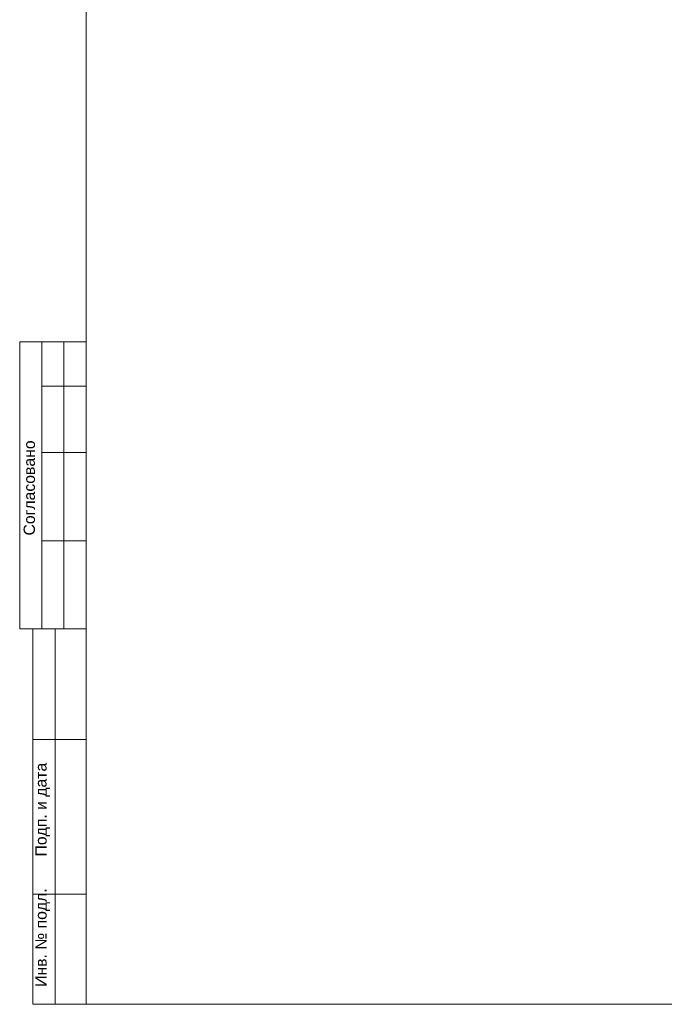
# Model space of a CAD drawing. Header units: millimetres. Extents: x 413 to 305578, y 115 to 38116.
# Tile 1 of 194: x 413 to 10111, y 361 to 15173. Entities that reach past the tile are written whole.
import ezdxf

# ---------------------------------------------------------------- set-up
doc = ezdxf.new("R2010")
doc.units = ezdxf.units.MM
doc.layers.add('PDF _PDF_Geometry', color=7, linetype='Continuous')
doc.layers.add('PDF _Текст', color=7, linetype='Continuous')
doc.styles.add('PDF ArialMT', font='arial.ttf')

msp = doc.modelspace()

# ---------------------------------------------------------------- linework, layer by layer
at = {"layer": 'PDF _PDF_Geometry', "lineweight": 0}
for points in [[(1411, 361), (39205, 361), (39205, 27595), (1411, 27595), (1411, 361), (612, 361), (612, 6009), (1411, 6009), (413, 6009), (413, 10325), (1411, 10325)], [(747, 10325), (747, 6009)], [(1077, 10325), (1077, 6009)], [(747, 9661), (1411, 9661)], [(747, 8662), (1411, 8662)], [(747, 7334), (1411, 7334)], [(946, 6009), (946, 361)], [(612, 4347), (1411, 4347)], [(612, 2020), (1411, 2020)]]:
    msp.add_lwpolyline(points, dxfattribs=at)

# ---------------------------------------------------------------- texts
at = {"layer": 'PDF _Текст', "char_height": 169.71, "attachment_point": 4, "rotation": 90, "style": 'PDF ArialMT'}
for s, insert in [('Согласовано', (558, 7414)), ('Подп. и дата', (757, 2585)), ('Инв. № подл.', (757, 624))]:
    msp.add_mtext(s, dxfattribs=dict(at, insert=insert))

doc.saveas('drawing.dxf')
